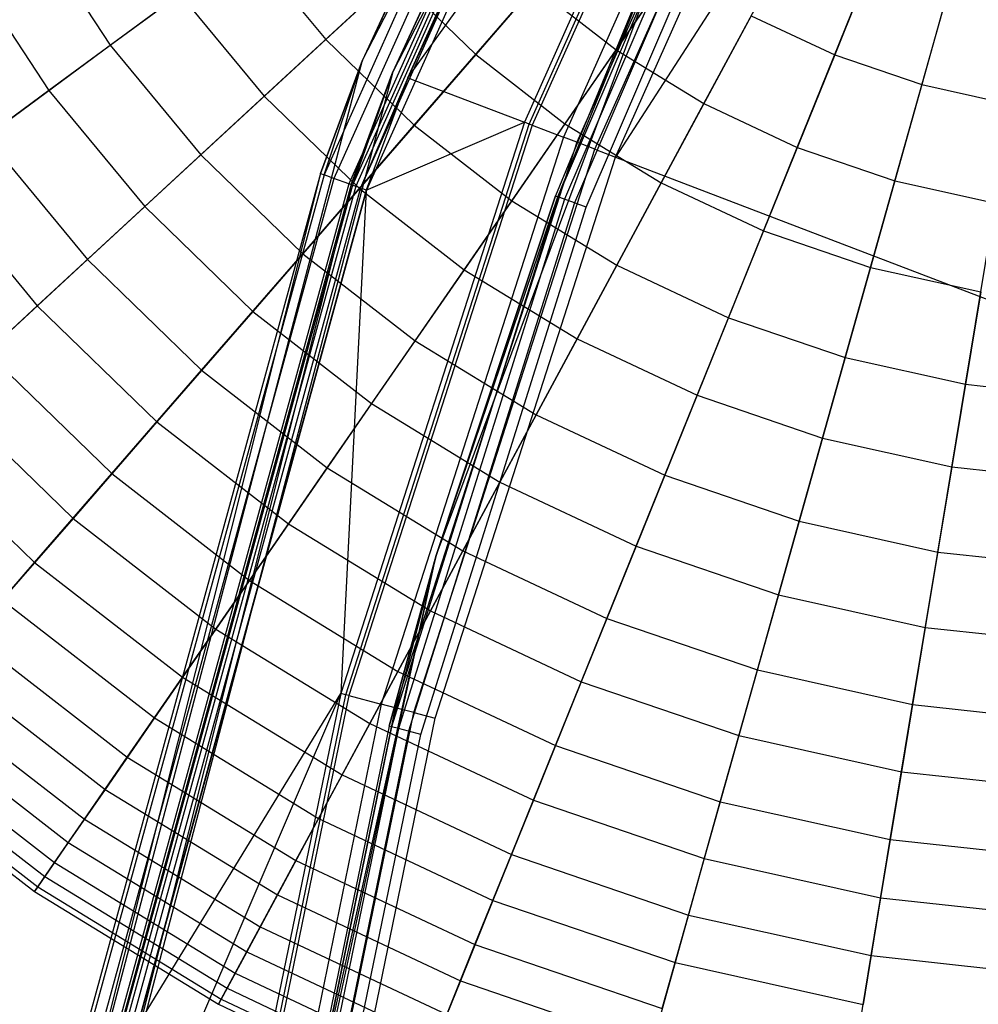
# Model space of a CAD drawing. Extents: x 0.2 to 44.2, y -21.9 to 24.
# Tile 126 of 239: x 4.8 to 7.7, y 3.4 to 6.4. Entities that reach past the tile are written whole.
import ezdxf

# ---------------------------------------------------------------- set-up
doc = ezdxf.new("R2010")
doc.units = 0
doc.header["$LTSCALE"] = 2.54
doc.layers.get('0').update_dxf_attribs({"color": 13, "linetype": 'CONTINUOUS'})

# ---------------------------------------------------------------- blocks, each defined once
blk = doc.blocks.new('KARO-10934_STL')
at = {"color": 0}
for p, q in [((5.8403, 6.2498, 124.285), (7.566, 9.6174, 124.285)), ((5.8403, 6.2498, 126.1525), (7.566, 9.6174, 124.285)), ((5.8403, 6.2498, 124.285), (7.566, 9.6174, 124.285)), ((5.8403, 6.2498, 126.1525), (7.566, 9.6174, 124.285)), ((7.6495, 9.5624, 124.285), (5.9337, 6.2141, 124.285)), ((7.6495, 9.5624, 124.285), (5.9337, 6.2141, 124.285)), ((8.1795, 8.3719, 125.8833), (6.6152, 5.9535, 125.8858)), ((8.1795, 8.3719, 125.8833), (6.6152, 5.9535, 125.8858)), ((6.816, 8.343, 126.2098), (5.7226, 5.8991, 126.2098)), ((6.816, 8.343, 126.2098), (5.7226, 5.8991, 126.2098)), ((6.8445, 8.3275, 126.2584), (5.7531, 5.8881, 126.2584)), ((6.8445, 8.3275, 126.2584), (5.7531, 5.8881, 126.2584)), ((6.806, 8.3484, 126.1525), (5.8403, 6.2498, 126.1525)), ((6.806, 8.3484, 126.1525), (5.8403, 6.2498, 126.1525)), ((6.816, 8.343, 126.2098), (5.8403, 6.2498, 126.1525)), ((6.816, 8.343, 126.2098), (5.8403, 6.2498, 126.1525)), ((6.8872, 8.3043, 126.291), (5.7989, 5.8717, 126.291)), ((6.8872, 8.3043, 126.291), (5.7989, 5.8717, 126.291)), ((6.8972, 8.2989, 126.1714), (5.8095, 5.8679, 126.1714)), ((6.8972, 8.2989, 126.1714), (5.8095, 5.8679, 126.1714)), ((6.9064, 8.2939, 126.1875), (5.8195, 5.8644, 126.1875)), ((6.9064, 8.2939, 126.1875), (5.8195, 5.8644, 126.1875)), ((6.8939, 8.3007, 126.1525), (5.9337, 6.2141, 124.285)), ((6.8939, 8.3007, 126.1525), (5.9337, 6.2141, 126.1525)), ((6.8939, 8.3007, 126.1525), (5.9337, 6.2141, 124.285)), ((6.8939, 8.3007, 126.1525), (5.9337, 6.2141, 126.1525)), ((6.8972, 8.2989, 126.1714), (5.9337, 6.2141, 126.1525)), ((6.8972, 8.2989, 126.1714), (5.9337, 6.2141, 126.1525)), ((6.9204, 8.2863, 126.1984), (5.8344, 5.859, 126.1984)), ((6.9204, 8.2863, 126.1984), (5.8344, 5.859, 126.1984)), ((6.9376, 8.277, 126.3025), (5.8528, 5.8524, 126.3025)), ((6.9376, 8.277, 126.3025), (5.8528, 5.8524, 126.3025)), ((5.9795, 6.1966, 126.2025), (6.9204, 8.2863, 126.1984)), ((5.9795, 6.1966, 126.2025), (6.9204, 8.2863, 126.1984)), ((6.937, 8.2773, 126.2025), (5.9795, 6.1966, 126.2025)), ((6.937, 8.2773, 126.2025), (5.9795, 6.1966, 126.2025)), ((5.9795, 6.1966, 126.2025), (7.0843, 7.7383, 126.1937)), ((5.9795, 6.1966, 126.2025), (7.0843, 7.7383, 126.1937)), ((7.0843, 7.7383, 126.1937), (6.3361, 6.0602, 126.1937)), ((7.0843, 7.7383, 126.1937), (6.3361, 6.0602, 126.1937)), ((6.3508, 6.0546, 126.1818), (7.0982, 7.7311, 126.1818)), ((6.3508, 6.0546, 126.1818), (7.0982, 7.7311, 126.1818)), ((7.1074, 7.7264, 126.1649), (6.3604, 6.0509, 126.1649)), ((7.1074, 7.7264, 126.1649), (6.3604, 6.0509, 126.1649)), ((7.1986, 7.6797, 125.9865), (6.4561, 6.0143, 125.9865)), ((7.1986, 7.6797, 125.9865), (6.4561, 6.0143, 125.9865)), ((7.2375, 7.6598, 125.9335), (6.497, 5.9987, 125.9335)), ((7.2375, 7.6598, 125.9335), (6.497, 5.9987, 125.9335)), ((6.5522, 5.9776, 125.8986), (7.2901, 7.6328, 125.8986)), ((6.5522, 5.9776, 125.8986), (7.2901, 7.6328, 125.8986)), ((6.6152, 5.9535, 125.8858), (7.3501, 7.6021, 125.8858)), ((6.6152, 5.9535, 125.8858), (7.3501, 7.6021, 125.8858)), ((7.1092, 7.3953, 124.3613), (6.4384, 5.8321, 124.3613)), ((7.1092, 7.3953, 124.3613), (6.4384, 5.8321, 124.3613)), ((7.1287, 7.3857, 124.3288), (6.4587, 5.8246, 124.3288)), ((7.1287, 7.3857, 124.3288), (6.4587, 5.8246, 124.3288)), ((7.1578, 7.3714, 124.3072), (6.4892, 5.8133, 124.3072)), ((7.1578, 7.3714, 124.3072), (6.4892, 5.8133, 124.3072)), ((6.525, 5.8, 124.2995), (7.1922, 7.3546, 124.2995)), ((6.525, 5.8, 124.2995), (7.1922, 7.3546, 124.2995)), ((6.066, 4.7331, 125.9495), (6.9037, 6.979, 124.3996)), ((6.066, 4.7331, 125.9495), (6.9037, 6.979, 124.3996)), ((6.066, 4.7331, 125.9495), (6.9037, 6.979, 125.9495)), ((6.066, 4.7331, 125.9495), (6.9037, 6.979, 125.9495)), ((6.9037, 6.979, 124.3996), (6.4313, 5.8347, 124.3996)), ((6.9037, 6.979, 124.3996), (6.4313, 5.8347, 124.3996)), ((6.4384, 5.8321, 124.3613), (6.9037, 6.979, 124.3996)), ((6.4384, 5.8321, 124.3613), (6.9037, 6.979, 124.3996)), ((4.8789, 2.5899, 124.285), (5.8403, 6.2498, 124.285)), ((4.8789, 2.5899, 124.285), (5.8403, 6.2498, 124.285)), ((5.8403, 6.2498, 126.1525), (5.7119, 5.9029, 126.1525)), ((5.7119, 5.9029, 126.1525), (5.8403, 6.2498, 124.285)), ((5.7119, 5.9029, 126.1525), (5.8403, 6.2498, 124.285)), ((5.8403, 6.2498, 126.1525), (5.7119, 5.9029, 126.1525)), ((5.7226, 5.8991, 126.2098), (5.8403, 6.2498, 126.1525)), ((5.7226, 5.8991, 126.2098), (5.8403, 6.2498, 126.1525)), ((5.8403, 6.2498, 126.1525), (5.8403, 6.2498, 124.285)), ((5.8403, 6.2498, 126.1525), (5.8403, 6.2498, 124.285)), ((5.9337, 6.2141, 124.285), (4.9778, 2.5751, 124.285)), ((5.9337, 6.2141, 124.285), (4.9778, 2.5751, 124.285)), ((5.9337, 6.2141, 126.1525), (5.806, 5.8692, 126.1525)), ((5.806, 5.8692, 126.1525), (5.9337, 6.2141, 124.285)), ((5.806, 5.8692, 126.1525), (5.9337, 6.2141, 124.285)), ((5.9337, 6.2141, 126.1525), (5.806, 5.8692, 126.1525)), ((5.9337, 6.2141, 126.1525), (5.8095, 5.8679, 126.1714)), ((5.9337, 6.2141, 126.1525), (5.8095, 5.8679, 126.1714)), ((5.9337, 6.2141, 126.1525), (5.9337, 6.2141, 124.285)), ((5.9337, 6.2141, 126.1525), (5.9337, 6.2141, 124.285)), ((5.9795, 6.1966, 126.2025), (5.8344, 5.859, 126.1984)), ((5.9795, 6.1966, 126.2025), (5.8344, 5.859, 126.1984)), ((5.9795, 6.1966, 126.2025), (5.8521, 5.8526, 126.2025)), ((5.9795, 6.1966, 126.2025), (5.8521, 5.8526, 126.2025)), ((5.9795, 6.1966, 126.2025), (6.3361, 6.0602, 126.1937)), ((5.9795, 6.1966, 126.2025), (6.3361, 6.0602, 126.1937)), ((6.3361, 6.0602, 126.1937), (5.7738, 4.3111, 126.1937)), ((6.3361, 6.0602, 126.1937), (5.7738, 4.3111, 126.1937)), ((5.8521, 5.8526, 126.2025), (6.3361, 6.0602, 126.1937)), ((5.8521, 5.8526, 126.2025), (6.3361, 6.0602, 126.1937)), ((6.3508, 6.0546, 126.1818), (6.3361, 6.0602, 126.1937)), ((6.3508, 6.0546, 126.1818), (6.3361, 6.0602, 126.1937)), ((5.789, 4.3071, 126.1818), (6.3508, 6.0546, 126.1818)), ((5.789, 4.3071, 126.1818), (6.3508, 6.0546, 126.1818)), ((6.3604, 6.0509, 126.1649), (5.7989, 4.3045, 126.1649)), ((6.3604, 6.0509, 126.1649), (5.7989, 4.3045, 126.1649)), ((6.3604, 6.0509, 126.1649), (6.3508, 6.0546, 126.1818)), ((6.3604, 6.0509, 126.1649), (6.3508, 6.0546, 126.1818)), ((6.3604, 6.0509, 126.1649), (6.4561, 6.0143, 125.9865)), ((6.3604, 6.0509, 126.1649), (6.4561, 6.0143, 125.9865)), ((6.4561, 6.0143, 125.9865), (5.898, 4.2784, 125.9865)), ((6.4561, 6.0143, 125.9865), (5.898, 4.2784, 125.9865)), ((6.497, 5.9987, 125.9335), (6.4561, 6.0143, 125.9865)), ((6.497, 5.9987, 125.9335), (6.4561, 6.0143, 125.9865)), ((6.497, 5.9987, 125.9335), (5.9403, 4.2673, 125.9335)), ((6.497, 5.9987, 125.9335), (5.9403, 4.2673, 125.9335)), ((5.9975, 4.2523, 125.8986), (6.5522, 5.9776, 125.8986)), ((5.9975, 4.2523, 125.8986), (6.5522, 5.9776, 125.8986)), ((6.5522, 5.9776, 125.8986), (6.497, 5.9987, 125.9335)), ((6.5522, 5.9776, 125.8986), (6.497, 5.9987, 125.9335)), ((6.5522, 5.9776, 125.8986), (6.6152, 5.9535, 125.8858)), ((6.5522, 5.9776, 125.8986), (6.6152, 5.9535, 125.8858)), ((6.0628, 4.2352, 125.8858), (6.6152, 5.9535, 125.8858)), ((6.0628, 4.2352, 125.8858), (6.6152, 5.9535, 125.8858)), ((6.6152, 5.9535, 125.8858), (22.1855, 0, 125.7675)), ((6.6152, 5.9535, 125.8858), (22.1855, 0, 125.7675)), ((5.7119, 5.9029, 126.1525), (4.8789, 2.5899, 124.285)), ((5.7119, 5.9029, 126.1525), (4.8789, 2.5899, 124.285)), ((5.7119, 5.9029, 126.1525), (5.0039, 3.319, 126.1525)), ((5.7119, 5.9029, 126.1525), (5.0039, 3.319, 126.1525)), ((5.7226, 5.8991, 126.2098), (5.015, 3.3169, 126.2098)), ((5.7226, 5.8991, 126.2098), (5.015, 3.3169, 126.2098)), ((5.7531, 5.8881, 126.2584), (5.0469, 3.3107, 126.2584)), ((5.7531, 5.8881, 126.2584), (5.0469, 3.3107, 126.2584)), ((5.7119, 5.9029, 126.1525), (5.7226, 5.8991, 126.2098)), ((5.7119, 5.9029, 126.1525), (5.7226, 5.8991, 126.2098)), ((5.7531, 5.8881, 126.2584), (5.7226, 5.8991, 126.2098)), ((5.7531, 5.8881, 126.2584), (5.7226, 5.8991, 126.2098)), ((5.7989, 5.8717, 126.291), (5.7531, 5.8881, 126.2584)), ((5.7989, 5.8717, 126.291), (5.7531, 5.8881, 126.2584)), ((5.806, 5.8692, 126.1525), (4.9778, 2.5751, 124.285)), ((5.806, 5.8692, 126.1525), (4.9778, 2.5751, 124.285)), ((5.7989, 5.8717, 126.291), (5.0946, 3.3015, 126.291)), ((5.7989, 5.8717, 126.291), (5.0946, 3.3015, 126.291)), ((5.806, 5.8692, 126.1525), (5.102, 3.3001, 126.1525)), ((5.806, 5.8692, 126.1525), (5.102, 3.3001, 126.1525)), ((5.8095, 5.8679, 126.1714), (5.1057, 3.2994, 126.1714)), ((5.8095, 5.8679, 126.1714), (5.1057, 3.2994, 126.1714)), ((5.8195, 5.8644, 126.1875), (5.1161, 3.2974, 126.1875)), ((5.8195, 5.8644, 126.1875), (5.1161, 3.2974, 126.1875)), ((5.8344, 5.859, 126.1984), (5.1317, 3.2944, 126.1984)), ((5.8344, 5.859, 126.1984), (5.1317, 3.2944, 126.1984)), ((5.8521, 5.8526, 126.2025), (5.1502, 3.2908, 126.2025)), ((5.8521, 5.8526, 126.2025), (5.1502, 3.2908, 126.2025)), ((5.8528, 5.8524, 126.3025), (5.1509, 3.2906, 126.3025)), ((5.8528, 5.8524, 126.3025), (5.1509, 3.2906, 126.3025)), ((5.8521, 5.8526, 126.2025), (5.7738, 4.3111, 126.1937)), ((5.8521, 5.8526, 126.2025), (5.7738, 4.3111, 126.1937)), ((5.8528, 5.8524, 126.3025), (5.7989, 5.8717, 126.291)), ((5.8528, 5.8524, 126.3025), (5.7989, 5.8717, 126.291)), ((5.806, 5.8692, 126.1525), (5.8095, 5.8679, 126.1714)), ((5.806, 5.8692, 126.1525), (5.8095, 5.8679, 126.1714)), ((5.8095, 5.8679, 126.1714), (5.8195, 5.8644, 126.1875)), ((5.8095, 5.8679, 126.1714), (5.8195, 5.8644, 126.1875)), ((5.8195, 5.8644, 126.1875), (5.8344, 5.859, 126.1984)), ((5.8195, 5.8644, 126.1875), (5.8344, 5.859, 126.1984)), ((5.8521, 5.8526, 126.2025), (5.8344, 5.859, 126.1984)), ((5.8521, 5.8526, 126.2025), (5.8344, 5.859, 126.1984)), ((6.4384, 5.8321, 124.3613), (5.9292, 4.2091, 124.3613)), ((6.4384, 5.8321, 124.3613), (5.9292, 4.2091, 124.3613)), ((6.4587, 5.8246, 124.3288), (5.9502, 4.2036, 124.3288)), ((6.4587, 5.8246, 124.3288), (5.9502, 4.2036, 124.3288)), ((6.4313, 5.8347, 124.3996), (6.066, 4.7331, 124.3996)), ((6.066, 4.7331, 125.9495), (6.4313, 5.8347, 124.3996)), ((6.066, 4.7331, 125.9495), (6.4313, 5.8347, 124.3996)), ((6.4313, 5.8347, 124.3996), (6.066, 4.7331, 124.3996)), ((6.066, 4.7331, 124.3996), (6.4384, 5.8321, 124.3613)), ((6.066, 4.7331, 124.3996), (6.4384, 5.8321, 124.3613)), ((6.4313, 5.8347, 124.3996), (6.4384, 5.8321, 124.3613)), ((6.4313, 5.8347, 124.3996), (6.4384, 5.8321, 124.3613)), ((6.4587, 5.8246, 124.3288), (6.4384, 5.8321, 124.3613)), ((6.4587, 5.8246, 124.3288), (6.4384, 5.8321, 124.3613)), ((6.4892, 5.8133, 124.3072), (6.4587, 5.8246, 124.3288)), ((6.4892, 5.8133, 124.3072), (6.4587, 5.8246, 124.3288)), ((6.4892, 5.8133, 124.3072), (5.9816, 4.1955, 124.3072)), ((6.4892, 5.8133, 124.3072), (5.9816, 4.1955, 124.3072)), ((6.0186, 4.1859, 124.2995), (6.525, 5.8, 124.2995)), ((6.0186, 4.1859, 124.2995), (6.525, 5.8, 124.2995)), ((6.525, 5.8, 124.2995), (6.4892, 5.8133, 124.3072)), ((6.525, 5.8, 124.2995), (6.4892, 5.8133, 124.3072)), ((5.5565, 2.3909, 125.9495), (6.066, 4.7331, 125.9495)), ((5.5565, 2.3909, 125.9495), (6.066, 4.7331, 125.9495)), ((5.5792, 2.544, 124.3996), (6.066, 4.7331, 125.9495)), ((5.5792, 2.544, 124.3996), (6.066, 4.7331, 125.9495)), ((6.066, 4.7331, 124.3996), (5.9218, 4.211, 124.3996)), ((5.9218, 4.211, 124.3996), (6.066, 4.7331, 125.9495)), ((5.9218, 4.211, 124.3996), (6.066, 4.7331, 125.9495)), ((6.066, 4.7331, 124.3996), (5.9218, 4.211, 124.3996)), ((6.066, 4.7331, 124.3996), (5.9292, 4.2091, 124.3613)), ((6.066, 4.7331, 124.3996), (5.9292, 4.2091, 124.3613)), ((6.066, 4.7331, 124.3996), (6.066, 4.7331, 125.9495)), ((6.066, 4.7331, 124.3996), (6.066, 4.7331, 125.9495)), ((5.0263, 2.5679, 126.2025), (5.7738, 4.3111, 126.1937)), ((5.0263, 2.5679, 126.2025), (5.7738, 4.3111, 126.1937)), ((5.1502, 3.2908, 126.2025), (5.7738, 4.3111, 126.1937)), ((5.1502, 3.2908, 126.2025), (5.7738, 4.3111, 126.1937)), ((5.7738, 4.3111, 126.1937), (5.4039, 2.5114, 126.1937)), ((5.7738, 4.3111, 126.1937), (5.4039, 2.5114, 126.1937)), ((5.4194, 2.509, 126.1818), (5.789, 4.3071, 126.1818)), ((5.4194, 2.509, 126.1818), (5.789, 4.3071, 126.1818)), ((5.7989, 4.3045, 126.1649), (5.4296, 2.5075, 126.1649)), ((5.7989, 4.3045, 126.1649), (5.4296, 2.5075, 126.1649)), ((5.789, 4.3071, 126.1818), (5.7738, 4.3111, 126.1937)), ((5.789, 4.3071, 126.1818), (5.7738, 4.3111, 126.1937)), ((5.7989, 4.3045, 126.1649), (5.789, 4.3071, 126.1818)), ((5.7989, 4.3045, 126.1649), (5.789, 4.3071, 126.1818)), ((5.7989, 4.3045, 126.1649), (5.898, 4.2784, 125.9865)), ((5.7989, 4.3045, 126.1649), (5.898, 4.2784, 125.9865)), ((5.898, 4.2784, 125.9865), (5.5309, 2.4924, 125.9865)), ((5.898, 4.2784, 125.9865), (5.5309, 2.4924, 125.9865)), ((5.9403, 4.2673, 125.9335), (5.5742, 2.4859, 125.9335)), ((5.9403, 4.2673, 125.9335), (5.5742, 2.4859, 125.9335)), ((5.6327, 2.4771, 125.8986), (5.9975, 4.2523, 125.8986)), ((5.6327, 2.4771, 125.8986), (5.9975, 4.2523, 125.8986)), ((5.9403, 4.2673, 125.9335), (5.898, 4.2784, 125.9865)), ((5.9403, 4.2673, 125.9335), (5.898, 4.2784, 125.9865)), ((5.9975, 4.2523, 125.8986), (5.9403, 4.2673, 125.9335)), ((5.9975, 4.2523, 125.8986), (5.9403, 4.2673, 125.9335)), ((5.9975, 4.2523, 125.8986), (6.0628, 4.2352, 125.8858)), ((5.9975, 4.2523, 125.8986), (6.0628, 4.2352, 125.8858)), ((5.6994, 2.4672, 125.8858), (6.0628, 4.2352, 125.8858)), ((5.6994, 2.4672, 125.8858), (6.0628, 4.2352, 125.8858)), ((5.9218, 4.211, 124.3996), (5.5792, 2.544, 124.3996)), ((5.9218, 4.211, 124.3996), (5.5792, 2.544, 124.3996)), ((5.9292, 4.2091, 124.3613), (5.5868, 2.5428, 124.3613)), ((5.9292, 4.2091, 124.3613), (5.5868, 2.5428, 124.3613)), ((5.9502, 4.2036, 124.3288), (5.6082, 2.5396, 124.3288)), ((5.9502, 4.2036, 124.3288), (5.6082, 2.5396, 124.3288)), ((5.9816, 4.1955, 124.3072), (5.6403, 2.5346, 124.3072)), ((5.9816, 4.1955, 124.3072), (5.6403, 2.5346, 124.3072)), ((5.9218, 4.211, 124.3996), (5.9292, 4.2091, 124.3613)), ((5.9218, 4.211, 124.3996), (5.9292, 4.2091, 124.3613)), ((5.9502, 4.2036, 124.3288), (5.9292, 4.2091, 124.3613)), ((5.9502, 4.2036, 124.3288), (5.9292, 4.2091, 124.3613)), ((5.9816, 4.1955, 124.3072), (5.9502, 4.2036, 124.3288)), ((5.9816, 4.1955, 124.3072), (5.9502, 4.2036, 124.3288)), ((6.0186, 4.1859, 124.2995), (5.9816, 4.1955, 124.3072)), ((6.0186, 4.1859, 124.2995), (5.9816, 4.1955, 124.3072)), ((5.6781, 2.5288, 124.2995), (6.0186, 4.1859, 124.2995)), ((5.6781, 2.5288, 124.2995), (6.0186, 4.1859, 124.2995))]:
    blk.add_line(p, q, dxfattribs=at)
blk = doc.blocks.new('GRUPUJ_1')
at = {"color": 0}
for p, q in [((7.2934, 28.7741, 0.3247), (7.064, 28.2066, 0.5731)), ((7.2934, 28.7741, 0.3247), (7.064, 28.2066, 0.5731)), ((6.3946, 28.2222, 11.2719), (6.7339, 28.7133, 11.5549)), ((6.3946, 28.2222, 11.2719), (6.7339, 28.7133, 11.5549)), ((7.4964, 28.7048, 0.3247), (7.3308, 28.1155, 0.5731)), ((7.4964, 28.7048, 0.3247), (7.3308, 28.1155, 0.5731)), ((6.3456, 28.6466, 0.5731), (5.9647, 28.2077, 0.8873)), ((6.3456, 28.6466, 0.5731), (5.9647, 28.2077, 0.8873)), ((5.5056, 28.2539, 10.925), (5.9186, 28.6354, 11.2719)), ((5.5056, 28.2539, 10.925), (5.9186, 28.6354, 11.2719)), ((4.6076, 28.5997, 10.5184), (4.846, 28.236, 10.5184)), ((4.6076, 28.5997, 10.5184), (4.846, 28.236, 10.5184)), ((6.6637, 28.0573, 11.2719), (6.947, 28.5828, 11.5549)), ((6.6637, 28.0573, 11.2719), (6.947, 28.5828, 11.5549)), ((4.846, 28.236, 10.5184), (5.2651, 28.545, 10.925)), ((4.846, 28.236, 10.5184), (5.2651, 28.545, 10.925)), ((5.2651, 28.545, 10.925), (5.5056, 28.2539, 10.925)), ((5.2651, 28.545, 10.925), (5.5056, 28.2539, 10.925)), ((4.4052, 28.4824, 1.6972), (4.6578, 28.0971, 1.6972)), ((4.4052, 28.4824, 1.6972), (4.6578, 28.0971, 1.6972)), ((6.5684, 28.4737, 0.5731), (6.238, 27.9957, 0.8873)), ((6.5684, 28.4737, 0.5731), (6.238, 27.9957, 0.8873)), ((6.9494, 27.9231, 11.2719), (7.1731, 28.4765, 11.5549)), ((6.9494, 27.9231, 11.2719), (7.1731, 28.4765, 11.5549)), ((5.7163, 28.4486, 0.8873), (5.3174, 28.0801, 1.2636)), ((5.7163, 28.4486, 0.8873), (5.3174, 28.0801, 1.2636)), ((5.7163, 28.4486, 0.8873), (5.9647, 28.2077, 0.8873)), ((5.7163, 28.4486, 0.8873), (5.9647, 28.2077, 0.8873)), ((5.7766, 27.9911, 10.925), (6.1452, 28.4157, 11.2719)), ((5.7766, 27.9911, 10.925), (6.1452, 28.4157, 11.2719)), ((6.1452, 28.4157, 11.2719), (6.3946, 28.2222, 11.2719)), ((6.1452, 28.4157, 11.2719), (6.3946, 28.2222, 11.2719)), ((5.0589, 28.3929, 1.2636), (4.6578, 28.0971, 1.6972)), ((5.0589, 28.3929, 1.2636), (4.6578, 28.0971, 1.6972)), ((5.0589, 28.3929, 1.2636), (5.3174, 28.0801, 1.2636)), ((5.0589, 28.3929, 1.2636), (5.3174, 28.0801, 1.2636)), ((7.2481, 27.8211, 11.2719), (7.4096, 28.3958, 11.5549)), ((7.2481, 27.8211, 11.2719), (7.4096, 28.3958, 11.5549)), ((6.8088, 28.3265, 0.5731), (6.5331, 27.815, 0.8873)), ((6.8088, 28.3265, 0.5731), (6.5331, 27.815, 0.8873)), ((6.8088, 28.3265, 0.5731), (7.064, 28.2066, 0.5731)), ((6.8088, 28.3265, 0.5731), (7.064, 28.2066, 0.5731)), ((5.1231, 27.9007, 10.5184), (5.5056, 28.2539, 10.925)), ((5.1231, 27.9007, 10.5184), (5.5056, 28.2539, 10.925)), ((5.5056, 28.2539, 10.925), (5.7766, 27.9911, 10.925)), ((5.5056, 28.2539, 10.925), (5.7766, 27.9911, 10.925)), ((4.4655, 27.9553, 10.057), (4.846, 28.236, 10.5184)), ((4.4655, 27.9553, 10.057), (4.846, 28.236, 10.5184)), ((4.846, 28.236, 10.5184), (5.1231, 27.9007, 10.5184)), ((4.846, 28.236, 10.5184), (5.1231, 27.9007, 10.5184)), ((6.075, 27.7597, 10.925), (6.3946, 28.2222, 11.2719)), ((6.075, 27.7597, 10.925), (6.3946, 28.2222, 11.2719)), ((6.3946, 28.2222, 11.2719), (6.6637, 28.0573, 11.2719)), ((6.3946, 28.2222, 11.2719), (6.6637, 28.0573, 11.2719)), ((5.9647, 28.2077, 0.8873), (5.6087, 27.7976, 1.2636)), ((5.9647, 28.2077, 0.8873), (5.6087, 27.7976, 1.2636)), ((5.9647, 28.2077, 0.8873), (6.238, 27.9957, 0.8873)), ((5.9647, 28.2077, 0.8873), (6.238, 27.9957, 0.8873)), ((7.064, 28.2066, 0.5731), (6.8462, 27.6678, 0.8873)), ((7.064, 28.2066, 0.5731), (6.8462, 27.6678, 0.8873)), ((7.064, 28.2066, 0.5731), (7.3308, 28.1155, 0.5731)), ((7.064, 28.2066, 0.5731), (7.3308, 28.1155, 0.5731)), ((7.3308, 28.1155, 0.5731), (7.1736, 27.556, 0.8873)), ((7.3308, 28.1155, 0.5731), (7.1736, 27.556, 0.8873)), ((7.3308, 28.1155, 0.5731), (7.606, 28.0542, 0.5731)), ((7.3308, 28.1155, 0.5731), (7.606, 28.0542, 0.5731)), ((4.6578, 28.0971, 1.6972), (4.2975, 27.8314, 2.183)), ((4.6578, 28.0971, 1.6972), (4.2975, 27.8314, 2.183)), ((4.6578, 28.0971, 1.6972), (4.9513, 27.742, 1.6972)), ((4.6578, 28.0971, 1.6972), (4.9513, 27.742, 1.6972)), ((5.3174, 28.0801, 1.2636), (4.9513, 27.742, 1.6972)), ((5.3174, 28.0801, 1.2636), (4.9513, 27.742, 1.6972)), ((5.3174, 28.0801, 1.2636), (5.6087, 27.7976, 1.2636)), ((5.3174, 28.0801, 1.2636), (5.6087, 27.7976, 1.2636)), ((6.397, 27.5625, 10.925), (6.6637, 28.0573, 11.2719)), ((6.397, 27.5625, 10.925), (6.6637, 28.0573, 11.2719)), ((6.6637, 28.0573, 11.2719), (6.9494, 27.9231, 11.2719)), ((6.6637, 28.0573, 11.2719), (6.9494, 27.9231, 11.2719)), ((5.4353, 27.5979, 10.5184), (5.7766, 27.9911, 10.925)), ((5.4353, 27.5979, 10.5184), (5.7766, 27.9911, 10.925)), ((5.7766, 27.9911, 10.925), (6.075, 27.7597, 10.925)), ((5.7766, 27.9911, 10.925), (6.075, 27.7597, 10.925)), ((6.238, 27.9957, 0.8873), (5.9294, 27.5489, 1.2636)), ((6.238, 27.9957, 0.8873), (5.9294, 27.5489, 1.2636)), ((6.238, 27.9957, 0.8873), (6.5331, 27.815, 0.8873)), ((6.238, 27.9957, 0.8873), (6.5331, 27.815, 0.8873)), ((4.4655, 27.9553, 10.057), (4.7758, 27.5799, 10.057)), ((4.4655, 27.9553, 10.057), (4.7758, 27.5799, 10.057)), ((6.7387, 27.4019, 10.925), (6.9494, 27.9231, 11.2719)), ((6.7387, 27.4019, 10.925), (6.9494, 27.9231, 11.2719)), ((6.9494, 27.9231, 11.2719), (7.2481, 27.8211, 11.2719)), ((6.9494, 27.9231, 11.2719), (7.2481, 27.8211, 11.2719)), ((4.7758, 27.5799, 10.057), (5.1231, 27.9007, 10.5184)), ((4.7758, 27.5799, 10.057), (5.1231, 27.9007, 10.5184)), ((5.1231, 27.9007, 10.5184), (5.4353, 27.5979, 10.5184)), ((5.1231, 27.9007, 10.5184), (5.4353, 27.5979, 10.5184)), ((4.2975, 27.8314, 2.183), (4.6224, 27.4382, 2.183)), ((4.2975, 27.8314, 2.183), (4.6224, 27.4382, 2.183)), ((5.6087, 27.7976, 1.2636), (5.282, 27.4213, 1.6972)), ((5.6087, 27.7976, 1.2636), (5.282, 27.4213, 1.6972)), ((5.6087, 27.7976, 1.2636), (5.9294, 27.5489, 1.2636)), ((5.6087, 27.7976, 1.2636), (5.9294, 27.5489, 1.2636)), ((6.5331, 27.815, 0.8873), (6.2754, 27.337, 1.2636)), ((6.5331, 27.815, 0.8873), (6.2754, 27.337, 1.2636)), ((6.5331, 27.815, 0.8873), (6.8462, 27.6678, 0.8873)), ((6.5331, 27.815, 0.8873), (6.8462, 27.6678, 0.8873)), ((7.096, 27.2799, 10.925), (7.2481, 27.8211, 11.2719)), ((7.096, 27.2799, 10.925), (7.2481, 27.8211, 11.2719)), ((7.2481, 27.8211, 11.2719), (7.5562, 27.7526, 11.2719)), ((7.2481, 27.8211, 11.2719), (7.5562, 27.7526, 11.2719)), ((4.9513, 27.742, 1.6972), (4.6224, 27.4382, 2.183)), ((4.9513, 27.742, 1.6972), (4.6224, 27.4382, 2.183)), ((4.9513, 27.742, 1.6972), (5.282, 27.4213, 1.6972)), ((4.9513, 27.742, 1.6972), (5.282, 27.4213, 1.6972)), ((5.779, 27.3313, 10.5184), (6.075, 27.7597, 10.925)), ((5.779, 27.3313, 10.5184), (6.075, 27.7597, 10.925)), ((6.075, 27.7597, 10.925), (6.397, 27.5625, 10.925)), ((6.075, 27.7597, 10.925), (6.397, 27.5625, 10.925)), ((7.4646, 27.1979, 10.925), (7.5562, 27.7526, 11.2719)), ((7.4646, 27.1979, 10.925), (7.5562, 27.7526, 11.2719)), ((6.8462, 27.6678, 0.8873), (6.6427, 27.1644, 1.2636)), ((6.8462, 27.6678, 0.8873), (6.6427, 27.1644, 1.2636)), ((6.8462, 27.6678, 0.8873), (7.1736, 27.556, 0.8873)), ((6.8462, 27.6678, 0.8873), (7.1736, 27.556, 0.8873)), ((5.1254, 27.2409, 10.057), (5.4353, 27.5979, 10.5184)), ((5.1254, 27.2409, 10.057), (5.4353, 27.5979, 10.5184)), ((5.4353, 27.5979, 10.5184), (5.779, 27.3313, 10.5184)), ((5.4353, 27.5979, 10.5184), (5.779, 27.3313, 10.5184)), ((4.4678, 27.2955, 9.5464), (4.7758, 27.5799, 10.057)), ((4.4678, 27.2955, 9.5464), (4.7758, 27.5799, 10.057)), ((4.7758, 27.5799, 10.057), (5.1254, 27.2409, 10.057)), ((4.7758, 27.5799, 10.057), (5.1254, 27.2409, 10.057)), ((6.1499, 27.1042, 10.5184), (6.397, 27.5625, 10.925)), ((6.1499, 27.1042, 10.5184), (6.397, 27.5625, 10.925)), ((6.397, 27.5625, 10.925), (6.7387, 27.4019, 10.925)), ((6.397, 27.5625, 10.925), (6.7387, 27.4019, 10.925)), ((5.9294, 27.5489, 1.2636), (5.646, 27.1389, 1.6972)), ((5.9294, 27.5489, 1.2636), (5.646, 27.1389, 1.6972)), ((5.9294, 27.5489, 1.2636), (6.2754, 27.337, 1.2636)), ((5.9294, 27.5489, 1.2636), (6.2754, 27.337, 1.2636)), ((7.1736, 27.556, 0.8873), (7.0267, 27.0332, 1.2636)), ((7.1736, 27.556, 0.8873), (7.0267, 27.0332, 1.2636)), ((7.1736, 27.556, 0.8873), (7.5113, 27.4809, 0.8873)), ((7.1736, 27.556, 0.8873), (7.5113, 27.4809, 0.8873)), ((7.5113, 27.4809, 0.8873), (7.4228, 26.9451, 1.2636)), ((7.5113, 27.4809, 0.8873), (7.4228, 26.9451, 1.2636)), ((4.6224, 27.4382, 2.183), (4.3347, 27.1726, 2.715)), ((4.6224, 27.4382, 2.183), (4.3347, 27.1726, 2.715)), ((4.6224, 27.4382, 2.183), (4.9885, 27.0832, 2.183)), ((4.6224, 27.4382, 2.183), (4.9885, 27.0832, 2.183)), ((5.282, 27.4213, 1.6972), (4.9885, 27.0832, 2.183)), ((5.282, 27.4213, 1.6972), (4.9885, 27.0832, 2.183)), ((5.282, 27.4213, 1.6972), (5.646, 27.1389, 1.6972)), ((5.282, 27.4213, 1.6972), (5.646, 27.1389, 1.6972)), ((6.5436, 26.9192, 10.5184), (6.7387, 27.4019, 10.925)), ((6.5436, 26.9192, 10.5184), (6.7387, 27.4019, 10.925)), ((6.7387, 27.4019, 10.925), (7.096, 27.2799, 10.925)), ((6.7387, 27.4019, 10.925), (7.096, 27.2799, 10.925)), ((5.5102, 26.9423, 10.057), (5.779, 27.3313, 10.5184)), ((5.5102, 26.9423, 10.057), (5.779, 27.3313, 10.5184)), ((5.779, 27.3313, 10.5184), (6.1499, 27.1042, 10.5184)), ((5.779, 27.3313, 10.5184), (6.1499, 27.1042, 10.5184)), ((6.2754, 27.337, 1.2636), (6.0389, 26.8983, 1.6972)), ((6.2754, 27.337, 1.2636), (6.0389, 26.8983, 1.6972)), ((6.2754, 27.337, 1.2636), (6.6427, 27.1644, 1.2636)), ((6.2754, 27.337, 1.2636), (6.6427, 27.1644, 1.2636)), ((4.4678, 27.2955, 9.5464), (4.8506, 26.9243, 9.5464)), ((4.4678, 27.2955, 9.5464), (4.8506, 26.9243, 9.5464)), ((6.9552, 26.7786, 10.5184), (7.096, 27.2799, 10.925)), ((6.9552, 26.7786, 10.5184), (7.096, 27.2799, 10.925)), ((7.096, 27.2799, 10.925), (7.4646, 27.1979, 10.925)), ((7.096, 27.2799, 10.925), (7.4646, 27.1979, 10.925)), ((4.8506, 26.9243, 9.5464), (5.1254, 27.2409, 10.057)), ((4.8506, 26.9243, 9.5464), (5.1254, 27.2409, 10.057)), ((5.1254, 27.2409, 10.057), (5.5102, 26.9423, 10.057)), ((5.1254, 27.2409, 10.057), (5.5102, 26.9423, 10.057)), ((7.3797, 26.6842, 10.5184), (7.4646, 27.1979, 10.925)), ((7.3797, 26.6842, 10.5184), (7.4646, 27.1979, 10.925)), ((7.4646, 27.1979, 10.925), (7.8399, 27.157, 10.925)), ((7.4646, 27.1979, 10.925), (7.8399, 27.157, 10.925)), ((4.3347, 27.1726, 2.715), (4.7319, 26.7875, 2.715)), ((4.3347, 27.1726, 2.715), (4.7319, 26.7875, 2.715)), ((6.6427, 27.1644, 1.2636), (6.4559, 26.7023, 1.6972)), ((6.6427, 27.1644, 1.2636), (6.4559, 26.7023, 1.6972)), ((6.6427, 27.1644, 1.2636), (7.0267, 27.0332, 1.2636)), ((6.6427, 27.1644, 1.2636), (7.0267, 27.0332, 1.2636)), ((5.646, 27.1389, 1.6972), (5.3915, 26.7706, 2.183)), ((5.646, 27.1389, 1.6972), (5.3915, 26.7706, 2.183)), ((5.646, 27.1389, 1.6972), (6.0389, 26.8983, 1.6972)), ((5.646, 27.1389, 1.6972), (6.0389, 26.8983, 1.6972)), ((5.9256, 26.688, 10.057), (6.1499, 27.1042, 10.5184)), ((5.9256, 26.688, 10.057), (6.1499, 27.1042, 10.5184)), ((6.1499, 27.1042, 10.5184), (6.5436, 26.9192, 10.5184)), ((6.1499, 27.1042, 10.5184), (6.5436, 26.9192, 10.5184)), ((4.9885, 27.0832, 2.183), (4.7319, 26.7875, 2.715)), ((4.9885, 27.0832, 2.183), (4.7319, 26.7875, 2.715)), ((4.9885, 27.0832, 2.183), (5.3915, 26.7706, 2.183)), ((4.9885, 27.0832, 2.183), (5.3915, 26.7706, 2.183)), ((4.2029, 27.0508, 8.9929), (4.6143, 26.652, 8.9929)), ((4.2029, 27.0508, 8.9929), (4.6143, 26.652, 8.9929)), ((7.0267, 27.0332, 1.2636), (6.8919, 26.5534, 1.6972)), ((7.0267, 27.0332, 1.2636), (6.8919, 26.5534, 1.6972)), ((7.0267, 27.0332, 1.2636), (7.4228, 26.9451, 1.2636)), ((7.0267, 27.0332, 1.2636), (7.4228, 26.9451, 1.2636)), ((4.6143, 26.652, 8.9929), (4.8506, 26.9243, 9.5464)), ((4.6143, 26.652, 8.9929), (4.8506, 26.9243, 9.5464)), ((4.8506, 26.9243, 9.5464), (5.2719, 26.5975, 9.5464)), ((4.8506, 26.9243, 9.5464), (5.2719, 26.5975, 9.5464)), ((5.2719, 26.5975, 9.5464), (5.5102, 26.9423, 10.057)), ((5.2719, 26.5975, 9.5464), (5.5102, 26.9423, 10.057)), ((5.5102, 26.9423, 10.057), (5.9256, 26.688, 10.057)), ((5.5102, 26.9423, 10.057), (5.9256, 26.688, 10.057)), ((7.4228, 26.9451, 1.2636), (7.3416, 26.4534, 1.6972)), ((7.4228, 26.9451, 1.2636), (7.3416, 26.4534, 1.6972)), ((7.4228, 26.9451, 1.2636), (7.8262, 26.9012, 1.2636)), ((7.4228, 26.9451, 1.2636), (7.8262, 26.9012, 1.2636)), ((6.0389, 26.8983, 1.6972), (5.8265, 26.5042, 2.183)), ((6.0389, 26.8983, 1.6972), (5.8265, 26.5042, 2.183)), ((6.0389, 26.8983, 1.6972), (6.4559, 26.7023, 1.6972)), ((6.0389, 26.8983, 1.6972), (6.4559, 26.7023, 1.6972)), ((6.3663, 26.4808, 10.057), (6.5436, 26.9192, 10.5184)), ((6.3663, 26.4808, 10.057), (6.5436, 26.9192, 10.5184)), ((6.5436, 26.9192, 10.5184), (6.9552, 26.7786, 10.5184)), ((6.5436, 26.9192, 10.5184), (6.9552, 26.7786, 10.5184)), ((4.7319, 26.7875, 2.715), (4.5151, 26.5377, 3.2869)), ((4.7319, 26.7875, 2.715), (4.5151, 26.5377, 3.2869)), ((4.7319, 26.7875, 2.715), (5.1689, 26.4484, 2.715)), ((4.7319, 26.7875, 2.715), (5.1689, 26.4484, 2.715)), ((6.8272, 26.3234, 10.057), (6.9552, 26.7786, 10.5184)), ((6.8272, 26.3234, 10.057), (6.9552, 26.7786, 10.5184)), ((6.9552, 26.7786, 10.5184), (7.3797, 26.6842, 10.5184)), ((6.9552, 26.7786, 10.5184), (7.3797, 26.6842, 10.5184)), ((5.3915, 26.7706, 2.183), (5.1689, 26.4484, 2.715)), ((5.3915, 26.7706, 2.183), (5.1689, 26.4484, 2.715)), ((5.3915, 26.7706, 2.183), (5.8265, 26.5042, 2.183)), ((5.3915, 26.7706, 2.183), (5.8265, 26.5042, 2.183)), ((5.7266, 26.319, 9.5464), (5.9256, 26.688, 10.057)), ((5.7266, 26.319, 9.5464), (5.9256, 26.688, 10.057)), ((5.9256, 26.688, 10.057), (6.3663, 26.4808, 10.057)), ((5.9256, 26.688, 10.057), (6.3663, 26.4808, 10.057)), ((6.4559, 26.7023, 1.6972), (6.2881, 26.2873, 2.183)), ((6.4559, 26.7023, 1.6972), (6.2881, 26.2873, 2.183)), ((6.4559, 26.7023, 1.6972), (6.8919, 26.5534, 1.6972)), ((6.4559, 26.7023, 1.6972), (6.8919, 26.5534, 1.6972)), ((7.3027, 26.2177, 10.057), (7.3797, 26.6842, 10.5184)), ((7.3027, 26.2177, 10.057), (7.3797, 26.6842, 10.5184)), ((7.3797, 26.6842, 10.5184), (7.8121, 26.6371, 10.5184)), ((7.3797, 26.6842, 10.5184), (7.8121, 26.6371, 10.5184)), ((4.4192, 26.4273, 8.403), (4.6143, 26.652, 8.9929)), ((4.4192, 26.4273, 8.403), (4.6143, 26.652, 8.9929)), ((4.6143, 26.652, 8.9929), (5.067, 26.3008, 8.9929)), ((4.6143, 26.652, 8.9929), (5.067, 26.3008, 8.9929)), ((5.067, 26.3008, 8.9929), (5.2719, 26.5975, 9.5464)), ((5.067, 26.3008, 8.9929), (5.2719, 26.5975, 9.5464)), ((5.2719, 26.5975, 9.5464), (5.7266, 26.319, 9.5464)), ((5.2719, 26.5975, 9.5464), (5.7266, 26.319, 9.5464)), ((4.5151, 26.5377, 3.2869), (4.981, 26.1764, 3.2869)), ((4.5151, 26.5377, 3.2869), (4.981, 26.1764, 3.2869)), ((6.8919, 26.5534, 1.6972), (6.7708, 26.1224, 2.183)), ((6.8919, 26.5534, 1.6972), (6.7708, 26.1224, 2.183)), ((6.8919, 26.5534, 1.6972), (7.3416, 26.4534, 1.6972)), ((6.8919, 26.5534, 1.6972), (7.3416, 26.4534, 1.6972)), ((5.8265, 26.5042, 2.183), (5.6407, 26.1595, 2.715)), ((5.8265, 26.5042, 2.183), (5.6407, 26.1595, 2.715)), ((5.8265, 26.5042, 2.183), (6.2881, 26.2873, 2.183)), ((5.8265, 26.5042, 2.183), (6.2881, 26.2873, 2.183)), ((6.2092, 26.0922, 9.5464), (6.3663, 26.4808, 10.057)), ((6.2092, 26.0922, 9.5464), (6.3663, 26.4808, 10.057)), ((6.3663, 26.4808, 10.057), (6.8272, 26.3234, 10.057)), ((6.3663, 26.4808, 10.057), (6.8272, 26.3234, 10.057)), ((5.1689, 26.4484, 2.715), (4.981, 26.1764, 3.2869)), ((5.1689, 26.4484, 2.715), (4.981, 26.1764, 3.2869)), ((5.1689, 26.4484, 2.715), (5.6407, 26.1595, 2.715)), ((5.1689, 26.4484, 2.715), (5.6407, 26.1595, 2.715)), ((7.3416, 26.4534, 1.6972), (7.2686, 26.0117, 2.183)), ((7.3416, 26.4534, 1.6972), (7.2686, 26.0117, 2.183)), ((7.3416, 26.4534, 1.6972), (7.7996, 26.4035, 1.6972)), ((7.3416, 26.4534, 1.6972), (7.7996, 26.4035, 1.6972)), ((4.4192, 26.4273, 8.403), (4.8978, 26.0561, 8.403)), ((4.4192, 26.4273, 8.403), (4.8978, 26.0561, 8.403)), ((4.3408, 26.337, 3.8917), (4.8298, 25.9577, 3.8917)), ((4.3408, 26.337, 3.8917), (4.8298, 25.9577, 3.8917)), ((6.7138, 25.9199, 9.5464), (6.8272, 26.3234, 10.057)), ((6.7138, 25.9199, 9.5464), (6.8272, 26.3234, 10.057)), ((6.8272, 26.3234, 10.057), (7.3027, 26.2177, 10.057)), ((6.8272, 26.3234, 10.057), (7.3027, 26.2177, 10.057)), ((4.8978, 26.0561, 8.403), (5.067, 26.3008, 8.9929)), ((4.8978, 26.0561, 8.403), (5.067, 26.3008, 8.9929)), ((5.067, 26.3008, 8.9929), (5.5555, 26.0016, 8.9929)), ((5.067, 26.3008, 8.9929), (5.5555, 26.0016, 8.9929)), ((5.5555, 26.0016, 8.9929), (5.7266, 26.319, 9.5464)), ((5.5555, 26.0016, 8.9929), (5.7266, 26.319, 9.5464)), ((5.7266, 26.319, 9.5464), (6.2092, 26.0922, 9.5464)), ((5.7266, 26.319, 9.5464), (6.2092, 26.0922, 9.5464)), ((6.2881, 26.2873, 2.183), (6.1413, 25.9242, 2.715)), ((6.2881, 26.2873, 2.183), (6.1413, 25.9242, 2.715)), ((6.2881, 26.2873, 2.183), (6.7708, 26.1224, 2.183)), ((6.2881, 26.2873, 2.183), (6.7708, 26.1224, 2.183)), ((4.2679, 26.253, 7.784), (4.7666, 25.8661, 7.784)), ((4.2679, 26.253, 7.784), (4.7666, 25.8661, 7.784)), ((7.2343, 25.8041, 9.5464), (7.3027, 26.2177, 10.057)), ((7.2343, 25.8041, 9.5464), (7.3027, 26.2177, 10.057)), ((7.3027, 26.2177, 10.057), (7.7868, 26.1649, 10.057)), ((7.3027, 26.2177, 10.057), (7.7868, 26.1649, 10.057)), ((4.2112, 26.1877, 4.522), (4.7174, 25.795, 4.522)), ((4.2112, 26.1877, 4.522), (4.7174, 25.795, 4.522)), ((4.981, 26.1764, 3.2869), (4.8298, 25.9577, 3.8917)), ((4.981, 26.1764, 3.2869), (4.8298, 25.9577, 3.8917)), ((4.981, 26.1764, 3.2869), (5.4838, 25.8684, 3.2869)), ((4.981, 26.1764, 3.2869), (5.4838, 25.8684, 3.2869)), ((5.6407, 26.1595, 2.715), (5.4838, 25.8684, 3.2869)), ((5.6407, 26.1595, 2.715), (5.4838, 25.8684, 3.2869)), ((5.6407, 26.1595, 2.715), (6.1413, 25.9242, 2.715)), ((5.6407, 26.1595, 2.715), (6.1413, 25.9242, 2.715)), ((4.1621, 26.1311, 7.1435), (4.6749, 25.7333, 7.1435)), ((4.1621, 26.1311, 7.1435), (4.6749, 25.7333, 7.1435)), ((6.7708, 26.1224, 2.183), (6.6648, 25.7455, 2.715)), ((6.7708, 26.1224, 2.183), (6.6648, 25.7455, 2.715)), ((6.7708, 26.1224, 2.183), (7.2686, 26.0117, 2.183)), ((6.7708, 26.1224, 2.183), (7.2686, 26.0117, 2.183)), ((4.1278, 26.0916, 5.1703), (4.6451, 25.6903, 5.1703)), ((4.1278, 26.0916, 5.1703), (4.6451, 25.6903, 5.1703)), ((6.0741, 25.7579, 8.9929), (6.2092, 26.0922, 9.5464)), ((6.0741, 25.7579, 8.9929), (6.2092, 26.0922, 9.5464)), ((6.2092, 26.0922, 9.5464), (6.7138, 25.9199, 9.5464)), ((6.2092, 26.0922, 9.5464), (6.7138, 25.9199, 9.5464)), ((4.0916, 26.0499, 5.8286), (4.6137, 25.6449, 5.8286)), ((4.0916, 26.0499, 5.8286), (4.6137, 25.6449, 5.8286)), ((4.1031, 26.0631, 6.489), (4.6237, 25.6593, 6.489)), ((4.1031, 26.0631, 6.489), (4.6237, 25.6593, 6.489)), ((4.7666, 25.8661, 7.784), (4.8978, 26.0561, 8.403)), ((4.7666, 25.8661, 7.784), (4.8978, 26.0561, 8.403)), ((4.8978, 26.0561, 8.403), (5.4144, 25.7397, 8.403)), ((4.8978, 26.0561, 8.403), (5.4144, 25.7397, 8.403)), ((5.4144, 25.7397, 8.403), (5.5555, 26.0016, 8.9929)), ((5.4144, 25.7397, 8.403), (5.5555, 26.0016, 8.9929)), ((5.5555, 26.0016, 8.9929), (6.0741, 25.7579, 8.9929)), ((5.5555, 26.0016, 8.9929), (6.0741, 25.7579, 8.9929)), ((7.2686, 26.0117, 2.183), (7.2048, 25.6254, 2.715)), ((7.2686, 26.0117, 2.183), (7.2048, 25.6254, 2.715)), ((7.2686, 26.0117, 2.183), (7.7757, 25.9564, 2.183)), ((7.2686, 26.0117, 2.183), (7.7757, 25.9564, 2.183)), ((4.8298, 25.9577, 3.8917), (4.7174, 25.795, 4.522)), ((4.8298, 25.9577, 3.8917), (4.7174, 25.795, 4.522)), ((4.8298, 25.9577, 3.8917), (5.3576, 25.6344, 3.8917)), ((4.8298, 25.9577, 3.8917), (5.3576, 25.6344, 3.8917)), ((6.1413, 25.9242, 2.715), (6.0174, 25.6176, 3.2869)), ((6.1413, 25.9242, 2.715), (6.0174, 25.6176, 3.2869)), ((6.1413, 25.9242, 2.715), (6.6648, 25.7455, 2.715)), ((6.1413, 25.9242, 2.715), (6.6648, 25.7455, 2.715)), ((6.6163, 25.5728, 8.9929), (6.7138, 25.9199, 9.5464)), ((6.6163, 25.5728, 8.9929), (6.7138, 25.9199, 9.5464)), ((6.7138, 25.9199, 9.5464), (7.2343, 25.8041, 9.5464)), ((6.7138, 25.9199, 9.5464), (7.2343, 25.8041, 9.5464)), ((5.4838, 25.8684, 3.2869), (5.3576, 25.6344, 3.8917)), ((5.4838, 25.8684, 3.2869), (5.3576, 25.6344, 3.8917)), ((5.4838, 25.8684, 3.2869), (6.0174, 25.6176, 3.2869)), ((5.4838, 25.8684, 3.2869), (6.0174, 25.6176, 3.2869)), ((4.6749, 25.7333, 7.1435), (4.7666, 25.8661, 7.784)), ((4.6749, 25.7333, 7.1435), (4.7666, 25.8661, 7.784)), ((4.7666, 25.8661, 7.784), (5.3048, 25.5365, 7.784)), ((4.7666, 25.8661, 7.784), (5.3048, 25.5365, 7.784)), ((4.7174, 25.795, 4.522), (4.6451, 25.6903, 5.1703)), ((4.7174, 25.795, 4.522), (4.6451, 25.6903, 5.1703)), ((4.7174, 25.795, 4.522), (5.2638, 25.4604, 4.522)), ((4.7174, 25.795, 4.522), (5.2638, 25.4604, 4.522)), ((7.1756, 25.4484, 8.9929), (7.2343, 25.8041, 9.5464)), ((7.1756, 25.4484, 8.9929), (7.2343, 25.8041, 9.5464)), ((7.2343, 25.8041, 9.5464), (7.7644, 25.7463, 9.5464)), ((7.2343, 25.8041, 9.5464), (7.7644, 25.7463, 9.5464)), ((5.9626, 25.4821, 8.403), (6.0741, 25.7579, 8.9929)), ((5.9626, 25.4821, 8.403), (6.0741, 25.7579, 8.9929)), ((6.0741, 25.7579, 8.9929), (6.6163, 25.5728, 8.9929)), ((6.0741, 25.7579, 8.9929), (6.6163, 25.5728, 8.9929)), ((4.6237, 25.6593, 6.489), (4.6749, 25.7333, 7.1435)), ((4.6237, 25.6593, 6.489), (4.6749, 25.7333, 7.1435)), ((4.6749, 25.7333, 7.1435), (5.2282, 25.3944, 7.1435)), ((4.6749, 25.7333, 7.1435), (5.2282, 25.3944, 7.1435)), ((5.3048, 25.5365, 7.784), (5.4144, 25.7397, 8.403)), ((5.3048, 25.5365, 7.784), (5.4144, 25.7397, 8.403)), ((5.4144, 25.7397, 8.403), (5.9626, 25.4821, 8.403)), ((5.4144, 25.7397, 8.403), (5.9626, 25.4821, 8.403)), ((6.6648, 25.7455, 2.715), (6.5754, 25.4271, 3.2869)), ((6.6648, 25.7455, 2.715), (6.5754, 25.4271, 3.2869)), ((6.6648, 25.7455, 2.715), (7.2048, 25.6254, 2.715)), ((6.6648, 25.7455, 2.715), (7.2048, 25.6254, 2.715)), ((4.6451, 25.6903, 5.1703), (4.6137, 25.6449, 5.8286)), ((4.6451, 25.6903, 5.1703), (4.6137, 25.6449, 5.8286)), ((4.6451, 25.6903, 5.1703), (5.2034, 25.3484, 5.1703)), ((4.6451, 25.6903, 5.1703), (5.2034, 25.3484, 5.1703)), ((4.6137, 25.6449, 5.8286), (4.6237, 25.6593, 6.489)), ((4.6137, 25.6449, 5.8286), (4.6237, 25.6593, 6.489)), ((4.6237, 25.6593, 6.489), (5.1855, 25.3152, 6.489)), ((4.6237, 25.6593, 6.489), (5.1855, 25.3152, 6.489)), ((4.6137, 25.6449, 5.8286), (5.1772, 25.2998, 5.8286)), ((4.6137, 25.6449, 5.8286), (5.1772, 25.2998, 5.8286)), ((5.3576, 25.6344, 3.8917), (5.2638, 25.4604, 4.522)), ((5.3576, 25.6344, 3.8917), (5.2638, 25.4604, 4.522)), ((5.3576, 25.6344, 3.8917), (5.9178, 25.3712, 3.8917)), ((5.3576, 25.6344, 3.8917), (5.9178, 25.3712, 3.8917)), ((6.0174, 25.6176, 3.2869), (5.9178, 25.3712, 3.8917)), ((6.0174, 25.6176, 3.2869), (5.9178, 25.3712, 3.8917)), ((6.0174, 25.6176, 3.2869), (6.5754, 25.4271, 3.2869)), ((6.0174, 25.6176, 3.2869), (6.5754, 25.4271, 3.2869)), ((7.2048, 25.6254, 2.715), (7.1509, 25.2991, 3.2869)), ((7.2048, 25.6254, 2.715), (7.1509, 25.2991, 3.2869)), ((7.2048, 25.6254, 2.715), (7.7547, 25.5654, 2.715)), ((7.2048, 25.6254, 2.715), (7.7547, 25.5654, 2.715)), ((6.5358, 25.2864, 8.403), (6.6163, 25.5728, 8.9929)), ((6.5358, 25.2864, 8.403), (6.6163, 25.5728, 8.9929)), ((6.6163, 25.5728, 8.9929), (7.1756, 25.4484, 8.9929)), ((6.6163, 25.5728, 8.9929), (7.1756, 25.4484, 8.9929)), ((5.2282, 25.3944, 7.1435), (5.3048, 25.5365, 7.784)), ((5.2282, 25.3944, 7.1435), (5.3048, 25.5365, 7.784)), ((5.3048, 25.5365, 7.784), (5.8761, 25.2681, 7.784)), ((5.3048, 25.5365, 7.784), (5.8761, 25.2681, 7.784)), ((5.8761, 25.2681, 7.784), (5.9626, 25.4821, 8.403)), ((5.8761, 25.2681, 7.784), (5.9626, 25.4821, 8.403)), ((5.9626, 25.4821, 8.403), (6.5358, 25.2864, 8.403)), ((5.9626, 25.4821, 8.403), (6.5358, 25.2864, 8.403)), ((5.2638, 25.4604, 4.522), (5.2034, 25.3484, 5.1703)), ((5.2638, 25.4604, 4.522), (5.2034, 25.3484, 5.1703)), ((5.2638, 25.4604, 4.522), (5.8436, 25.1879, 4.522)), ((5.2638, 25.4604, 4.522), (5.8436, 25.1879, 4.522)), ((7.1271, 25.1549, 8.403), (7.1756, 25.4484, 8.9929)), ((7.1271, 25.1549, 8.403), (7.1756, 25.4484, 8.9929)), ((7.1756, 25.4484, 8.9929), (7.7451, 25.3863, 8.9929)), ((7.1756, 25.4484, 8.9929), (7.7451, 25.3863, 8.9929)), ((6.5754, 25.4271, 3.2869), (6.5034, 25.1712, 3.8917)), ((6.5754, 25.4271, 3.2869), (6.5034, 25.1712, 3.8917)), ((6.5754, 25.4271, 3.2869), (7.1509, 25.2991, 3.2869)), ((6.5754, 25.4271, 3.2869), (7.1509, 25.2991, 3.2869)), ((5.1855, 25.3152, 6.489), (5.2282, 25.3944, 7.1435)), ((5.1855, 25.3152, 6.489), (5.2282, 25.3944, 7.1435)), ((5.2282, 25.3944, 7.1435), (5.8156, 25.1184, 7.1435)), ((5.2282, 25.3944, 7.1435), (5.8156, 25.1184, 7.1435)), ((5.9178, 25.3712, 3.8917), (5.8436, 25.1879, 4.522)), ((5.9178, 25.3712, 3.8917), (5.8436, 25.1879, 4.522)), ((5.9178, 25.3712, 3.8917), (6.5034, 25.1712, 3.8917)), ((5.9178, 25.3712, 3.8917), (6.5034, 25.1712, 3.8917)), ((5.2034, 25.3484, 5.1703), (5.1772, 25.2998, 5.8286)), ((5.2034, 25.3484, 5.1703), (5.1772, 25.2998, 5.8286)), ((5.2034, 25.3484, 5.1703), (5.796, 25.0699, 5.1703)), ((5.2034, 25.3484, 5.1703), (5.796, 25.0699, 5.1703)), ((5.1772, 25.2998, 5.8286), (5.1855, 25.3152, 6.489)), ((5.1772, 25.2998, 5.8286), (5.1855, 25.3152, 6.489)), ((5.1772, 25.2998, 5.8286), (5.7753, 25.0187, 5.8286)), ((5.1772, 25.2998, 5.8286), (5.7753, 25.0187, 5.8286)), ((5.1855, 25.3152, 6.489), (5.7818, 25.035, 6.489)), ((5.1855, 25.3152, 6.489), (5.7818, 25.035, 6.489))]:
    blk.add_line(p, q, dxfattribs=at)
blk = doc.blocks.new('GRUPUJ_3')
at = {"color": 0}
for name, p in [('GRUPUJ_1', (0, 0)), ('KARO-10934_STL', (-0.2222, 21.9402, -1.2505))]:
    blk.add_blockref(name, p, dxfattribs=at)

msp = doc.modelspace()

# ---------------------------------------------------------------- block references
at = {"color": 0}
msp.add_blockref('GRUPUJ_3', (0.2222, -21.9402, 1.2505), dxfattribs=at)

doc.saveas('drawing.dxf')
